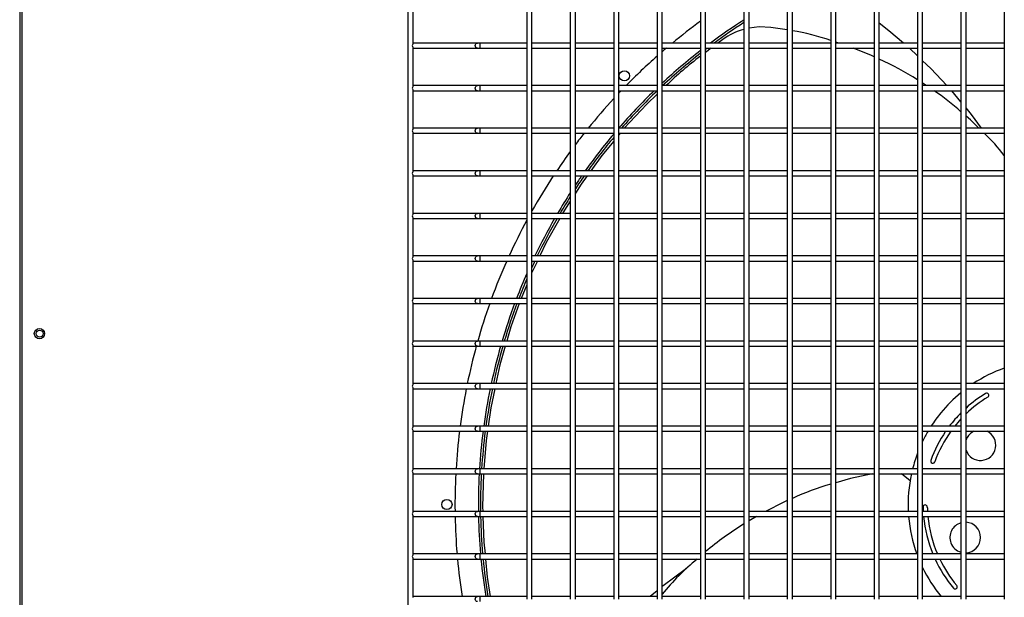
# Model space of a CAD drawing. Extents: x -90708 to 277869, y -117 to 207445.
# Tile 93 of 233: x -85338 to -84760, y 131803 to 132142. Entities that reach past the tile are written whole.
import ezdxf

# ---------------------------------------------------------------- set-up
doc = ezdxf.new("R2010")
doc.units = 0
doc.header["$MEASUREMENT"] = 0
doc.layers.add('ARQ - EQUIPO CONDENSADORA', color=40, linetype='CONTINUOUS')

msp = doc.modelspace()

# ---------------------------------------------------------------- linework, layer by layer
at = {"layer": 'ARQ - EQUIPO CONDENSADORA', "linetype": 'Continuous'}
for p, q in [((-85338.322, 132235.408), (-85338.322, 131481.41)), ((-85337.072, 132235.408), (-85337.071, 131481.41)), ((-85110.322, 132236.659), (-85110.322, 131480.659)), ((-85107.322, 132151.309), (-85107.322, 132128.008)), ((-85040.322, 132152.159), (-85040.322, 132127.159)), ((-85037.322, 132127.158), (-85037.322, 132152.158)), ((-85014.822, 132152.159), (-85014.822, 132127.159)), ((-85011.822, 132127.158), (-85011.822, 132152.158)), ((-84989.322, 132152.159), (-84989.322, 132127.159)), ((-84986.322, 132127.158), (-84986.322, 132152.158)), ((-84963.822, 132152.159), (-84963.822, 132127.159)), ((-84960.822, 132127.158), (-84960.822, 132152.158)), ((-84938.322, 132152.159), (-84938.322, 132127.159)), ((-84935.322, 132127.158), (-84935.322, 132152.158)), ((-84912.822, 132152.159), (-84912.822, 132127.159)), ((-84909.822, 132127.158), (-84909.822, 132152.158)), ((-84887.322, 132152.159), (-84887.322, 132127.159)), ((-84884.322, 132127.158), (-84884.322, 132152.158)), ((-84861.822, 132152.159), (-84861.822, 132127.159)), ((-84858.822, 132127.158), (-84858.822, 132152.158)), ((-84836.322, 132152.159), (-84836.322, 132127.159)), ((-84833.322, 132127.158), (-84833.322, 132152.158)), ((-84810.822, 132152.159), (-84810.822, 132127.159)), ((-84807.822, 132127.158), (-84807.822, 132152.158)), ((-84785.322, 132152.159), (-84785.322, 132127.159)), ((-84782.322, 132127.158), (-84782.322, 132152.158)), ((-84759.822, 132152.159), (-84759.822, 132127.159)), ((-84887.322, 132136.353), (-84896.948, 132137.895)), ((-84925.22, 132130.843), (-84928.115, 132128.659)), ((-85106.822, 132128.659), (-85107.322, 132128.659)), ((-85107.322, 132126.309), (-85107.322, 132103.008)), ((-85107.322, 132125.659), (-85106.822, 132125.659)), ((-85069.423, 132128.659), (-85106.822, 132128.659)), ((-85106.822, 132125.659), (-85069.423, 132125.659)), ((-85067.745, 132128.659), (-85069.423, 132128.659)), ((-85069.423, 132125.659), (-85067.745, 132125.659)), ((-85040.322, 132128.659), (-85067.745, 132128.659)), ((-85067.745, 132125.659), (-85067.745, 132128.659)), ((-85067.745, 132125.659), (-85040.322, 132125.659)), ((-85040.322, 132127.159), (-85040.322, 132102.159)), ((-85014.822, 132128.659), (-85037.322, 132128.659)), ((-85037.322, 132102.158), (-85037.322, 132127.158)), ((-85037.322, 132125.659), (-85014.822, 132125.659)), ((-85014.822, 132127.159), (-85014.822, 132102.159)), ((-84989.322, 132128.659), (-85011.822, 132128.659)), ((-85011.822, 132102.158), (-85011.822, 132127.158)), ((-85011.822, 132125.659), (-84989.322, 132125.659)), ((-84989.322, 132127.159), (-84989.322, 132102.159)), ((-84963.822, 132128.659), (-84986.322, 132128.659)), ((-84986.322, 132102.158), (-84986.322, 132127.158)), ((-84986.322, 132125.659), (-84963.822, 132125.659)), ((-84963.822, 132127.159), (-84963.822, 132102.159)), ((-84938.322, 132128.659), (-84960.822, 132128.659)), ((-84960.822, 132102.158), (-84960.822, 132127.158)), ((-84960.822, 132125.659), (-84938.322, 132125.659)), ((-84938.322, 132127.159), (-84938.322, 132102.159)), ((-84912.822, 132128.659), (-84935.322, 132128.659)), ((-84935.322, 132102.158), (-84935.322, 132127.158)), ((-84935.322, 132125.659), (-84912.822, 132125.659)), ((-84932.091, 132125.659), (-84935.322, 132123.222)), ((-84912.822, 132127.159), (-84912.822, 132102.159)), ((-84887.322, 132128.659), (-84909.822, 132128.659)), ((-84909.822, 132102.158), (-84909.822, 132127.158)), ((-84909.822, 132125.659), (-84887.322, 132125.659)), ((-84887.322, 132127.159), (-84887.322, 132102.159)), ((-84861.822, 132128.659), (-84884.322, 132128.659)), ((-84884.322, 132102.158), (-84884.322, 132127.158)), ((-84884.322, 132125.659), (-84861.822, 132125.659)), ((-84861.822, 132127.159), (-84861.822, 132102.159)), ((-84856.982, 132128.659), (-84858.822, 132129.23)), ((-84836.322, 132128.659), (-84858.822, 132128.659)), ((-84858.822, 132102.158), (-84858.822, 132127.158)), ((-84858.822, 132125.659), (-84836.322, 132125.659)), ((-84836.322, 132127.159), (-84836.322, 132102.159)), ((-84810.822, 132128.659), (-84833.322, 132128.659)), ((-84833.322, 132102.158), (-84833.322, 132127.158)), ((-84833.322, 132125.659), (-84810.822, 132125.659)), ((-84810.822, 132121.149), (-84815.59, 132125.659)), ((-84810.822, 132127.159), (-84810.822, 132102.159)), ((-84785.322, 132128.659), (-84807.822, 132128.659)), ((-84807.822, 132102.158), (-84807.822, 132127.158)), ((-84807.822, 132125.659), (-84785.322, 132125.659)), ((-84785.322, 132127.159), (-84785.322, 132102.159)), ((-84759.822, 132128.659), (-84782.322, 132128.659)), ((-84782.322, 132102.158), (-84782.322, 132127.158)), ((-84782.322, 132125.659), (-84759.822, 132125.659)), ((-84759.822, 132127.159), (-84759.822, 132102.159)), ((-85106.822, 132103.659), (-85107.322, 132103.659)), ((-85107.322, 132101.309), (-85107.322, 132078.008)), ((-85107.322, 132100.659), (-85106.822, 132100.659)), ((-85069.423, 132103.659), (-85106.822, 132103.659)), ((-85106.822, 132100.659), (-85069.423, 132100.659)), ((-85067.745, 132103.659), (-85069.423, 132103.659)), ((-85069.423, 132100.659), (-85067.745, 132100.659)), ((-85040.322, 132103.659), (-85067.745, 132103.659)), ((-85067.745, 132100.659), (-85067.745, 132103.659)), ((-85067.745, 132100.659), (-85040.322, 132100.659)), ((-85040.322, 132102.159), (-85040.322, 132077.159)), ((-85014.822, 132103.659), (-85037.322, 132103.659)), ((-85037.322, 132077.158), (-85037.322, 132102.158)), ((-85037.322, 132100.659), (-85014.822, 132100.659)), ((-85014.822, 132102.159), (-85014.822, 132077.159)), ((-84989.322, 132103.659), (-85011.822, 132103.659)), ((-85011.822, 132077.158), (-85011.822, 132102.158)), ((-85011.822, 132100.659), (-84989.322, 132100.659)), ((-84989.322, 132102.159), (-84989.322, 132077.159)), ((-84963.822, 132103.659), (-84986.322, 132103.659)), ((-84986.322, 132077.158), (-84986.322, 132102.158)), ((-84986.322, 132100.659), (-84963.822, 132100.659)), ((-84963.822, 132102.159), (-84963.822, 132077.159)), ((-84938.322, 132103.659), (-84960.822, 132103.659)), ((-84960.822, 132077.158), (-84960.822, 132102.158)), ((-84960.822, 132100.659), (-84938.322, 132100.659)), ((-84938.322, 132102.159), (-84938.322, 132077.159)), ((-84912.822, 132103.659), (-84935.322, 132103.659)), ((-84935.322, 132077.158), (-84935.322, 132102.158)), ((-84935.322, 132100.659), (-84912.822, 132100.659)), ((-84912.822, 132102.159), (-84912.822, 132077.159)), ((-84887.322, 132103.659), (-84909.822, 132103.659)), ((-84909.822, 132077.158), (-84909.822, 132102.158)), ((-84909.822, 132100.659), (-84887.322, 132100.659)), ((-84887.322, 132102.159), (-84887.322, 132077.159)), ((-84861.822, 132103.659), (-84884.322, 132103.659)), ((-84884.322, 132077.158), (-84884.322, 132102.158)), ((-84884.322, 132100.659), (-84861.822, 132100.659)), ((-84861.822, 132102.159), (-84861.822, 132077.159)), ((-84836.322, 132103.659), (-84858.822, 132103.659)), ((-84858.822, 132077.158), (-84858.822, 132102.158)), ((-84858.822, 132100.659), (-84836.322, 132100.659)), ((-84836.322, 132102.159), (-84836.322, 132077.159)), ((-84810.822, 132103.659), (-84833.322, 132103.659)), ((-84833.322, 132077.158), (-84833.322, 132102.158)), ((-84833.322, 132100.659), (-84810.822, 132100.659)), ((-84810.822, 132102.159), (-84810.822, 132077.159)), ((-84805.65, 132103.659), (-84807.822, 132105.091)), ((-84785.322, 132103.659), (-84807.822, 132103.659)), ((-84807.822, 132077.158), (-84807.822, 132102.158)), ((-84807.822, 132100.659), (-84785.322, 132100.659)), ((-84785.322, 132102.159), (-84785.322, 132077.159)), ((-84759.822, 132103.659), (-84782.322, 132103.659)), ((-84782.322, 132077.158), (-84782.322, 132102.158)), ((-84782.322, 132100.659), (-84759.822, 132100.659)), ((-84759.822, 132102.159), (-84759.822, 132077.159)), ((-85106.822, 132078.659), (-85107.322, 132078.659)), ((-85069.423, 132078.659), (-85106.822, 132078.659)), ((-85067.745, 132078.659), (-85069.423, 132078.659)), ((-85040.322, 132078.659), (-85067.745, 132078.659)), ((-85067.745, 132075.659), (-85067.745, 132078.659)), ((-85014.822, 132078.659), (-85037.322, 132078.659)), ((-84989.322, 132078.659), (-85011.822, 132078.659)), ((-84963.822, 132078.659), (-84986.322, 132078.659)), ((-84938.322, 132078.659), (-84960.822, 132078.659)), ((-84912.822, 132078.659), (-84935.322, 132078.659)), ((-84887.322, 132078.659), (-84909.822, 132078.659)), ((-84861.822, 132078.659), (-84884.322, 132078.659)), ((-84836.322, 132078.659), (-84858.822, 132078.659)), ((-84810.822, 132078.659), (-84833.322, 132078.659)), ((-84785.322, 132078.659), (-84807.822, 132078.659)), ((-84759.822, 132078.659), (-84782.322, 132078.659)), ((-85107.322, 132076.309), (-85107.322, 132053.008)), ((-85107.322, 132075.659), (-85106.822, 132075.659)), ((-85106.822, 132075.659), (-85069.423, 132075.659)), ((-85069.423, 132075.659), (-85067.745, 132075.659)), ((-85067.745, 132075.659), (-85040.322, 132075.659)), ((-85040.322, 132077.159), (-85040.322, 132052.159)), ((-85037.322, 132052.158), (-85037.322, 132077.158)), ((-85037.322, 132075.659), (-85014.822, 132075.659)), ((-85014.822, 132077.159), (-85014.822, 132052.159)), ((-85011.822, 132052.158), (-85011.822, 132077.158)), ((-85011.822, 132075.659), (-84989.322, 132075.659)), ((-84989.322, 132077.159), (-84989.322, 132052.159)), ((-84986.322, 132052.158), (-84986.322, 132077.158)), ((-84986.322, 132075.659), (-84963.822, 132075.659)), ((-84985.561, 132075.659), (-84986.322, 132074.736)), ((-84963.822, 132077.159), (-84963.822, 132052.159)), ((-84960.822, 132052.158), (-84960.822, 132077.158)), ((-84960.822, 132075.659), (-84938.322, 132075.659)), ((-84938.322, 132077.159), (-84938.322, 132052.159)), ((-84935.322, 132052.158), (-84935.322, 132077.158)), ((-84935.322, 132075.659), (-84912.822, 132075.659)), ((-84912.822, 132077.159), (-84912.822, 132052.159)), ((-84909.822, 132052.158), (-84909.822, 132077.158)), ((-84909.822, 132075.659), (-84887.322, 132075.659)), ((-84887.322, 132077.159), (-84887.322, 132052.159)), ((-84884.322, 132052.158), (-84884.322, 132077.158)), ((-84884.322, 132075.659), (-84861.822, 132075.659)), ((-84861.822, 132077.159), (-84861.822, 132052.159)), ((-84858.822, 132052.158), (-84858.822, 132077.158)), ((-84858.822, 132075.659), (-84836.322, 132075.659)), ((-84836.322, 132077.159), (-84836.322, 132052.159)), ((-84833.322, 132052.158), (-84833.322, 132077.158)), ((-84833.322, 132075.659), (-84810.822, 132075.659)), ((-84810.822, 132077.159), (-84810.822, 132052.159)), ((-84807.822, 132052.158), (-84807.822, 132077.158)), ((-84807.822, 132075.659), (-84785.322, 132075.659)), ((-84785.322, 132077.159), (-84785.322, 132052.159)), ((-84782.322, 132052.158), (-84782.322, 132077.158)), ((-84782.322, 132075.659), (-84759.822, 132075.659)), ((-84759.822, 132077.159), (-84759.822, 132052.159)), ((-85106.822, 132053.659), (-85107.322, 132053.659)), ((-85107.322, 132051.309), (-85107.322, 132028.008)), ((-85107.322, 132050.659), (-85106.822, 132050.659)), ((-85069.423, 132053.659), (-85106.822, 132053.659)), ((-85106.822, 132050.659), (-85069.423, 132050.659)), ((-85067.745, 132053.659), (-85069.423, 132053.659)), ((-85069.423, 132050.659), (-85067.745, 132050.659)), ((-85040.322, 132053.659), (-85067.745, 132053.659)), ((-85067.745, 132050.659), (-85067.745, 132053.659)), ((-85067.745, 132050.659), (-85040.322, 132050.659)), ((-85040.322, 132052.159), (-85040.322, 132027.159)), ((-85014.822, 132053.659), (-85037.322, 132053.659)), ((-85037.322, 132027.158), (-85037.322, 132052.158)), ((-85037.322, 132050.659), (-85014.822, 132050.659)), ((-85014.822, 132052.159), (-85014.822, 132027.159)), ((-84989.322, 132053.659), (-85011.822, 132053.659)), ((-85011.822, 132027.158), (-85011.822, 132052.158)), ((-85011.822, 132050.659), (-84989.322, 132050.659)), ((-84989.322, 132052.159), (-84989.322, 132027.159)), ((-84963.822, 132053.659), (-84986.322, 132053.659)), ((-84986.322, 132027.158), (-84986.322, 132052.158)), ((-84986.322, 132050.659), (-84963.822, 132050.659)), ((-84963.822, 132052.159), (-84963.822, 132027.159)), ((-84938.322, 132053.659), (-84960.822, 132053.659)), ((-84960.822, 132027.158), (-84960.822, 132052.158)), ((-84960.822, 132050.659), (-84938.322, 132050.659)), ((-84938.322, 132052.159), (-84938.322, 132027.159)), ((-84912.822, 132053.659), (-84935.322, 132053.659)), ((-84935.322, 132027.158), (-84935.322, 132052.158)), ((-84935.322, 132050.659), (-84912.822, 132050.659)), ((-84912.822, 132052.159), (-84912.822, 132027.159)), ((-84887.322, 132053.659), (-84909.822, 132053.659)), ((-84909.822, 132027.158), (-84909.822, 132052.158)), ((-84909.822, 132050.659), (-84887.322, 132050.659)), ((-84887.322, 132052.159), (-84887.322, 132027.159)), ((-84861.822, 132053.659), (-84884.322, 132053.659)), ((-84884.322, 132027.158), (-84884.322, 132052.158)), ((-84884.322, 132050.659), (-84861.822, 132050.659)), ((-84861.822, 132052.159), (-84861.822, 132027.159)), ((-84836.322, 132053.659), (-84858.822, 132053.659)), ((-84858.822, 132027.158), (-84858.822, 132052.158)), ((-84858.822, 132050.659), (-84836.322, 132050.659)), ((-84836.322, 132052.159), (-84836.322, 132027.159)), ((-84810.822, 132053.659), (-84833.322, 132053.659)), ((-84833.322, 132027.158), (-84833.322, 132052.158)), ((-84833.322, 132050.659), (-84810.822, 132050.659)), ((-84810.822, 132052.159), (-84810.822, 132027.159)), ((-84785.322, 132053.659), (-84807.822, 132053.659)), ((-84807.822, 132027.158), (-84807.822, 132052.158)), ((-84807.822, 132050.659), (-84785.322, 132050.659)), ((-84785.322, 132052.159), (-84785.322, 132027.159)), ((-84759.822, 132053.659), (-84782.322, 132053.659)), ((-84782.322, 132027.158), (-84782.322, 132052.158)), ((-84782.322, 132050.659), (-84759.822, 132050.659)), ((-84759.822, 132052.159), (-84759.822, 132027.159)), ((-85106.822, 132028.659), (-85107.322, 132028.659)), ((-85107.322, 132026.309), (-85107.322, 132003.008)), ((-85107.322, 132025.659), (-85106.822, 132025.659)), ((-85069.423, 132028.659), (-85106.822, 132028.659)), ((-85106.822, 132025.659), (-85069.423, 132025.659)), ((-85067.745, 132028.659), (-85069.423, 132028.659)), ((-85069.423, 132025.659), (-85067.745, 132025.659)), ((-85040.322, 132028.659), (-85067.745, 132028.659)), ((-85067.745, 132025.659), (-85067.745, 132028.659)), ((-85067.745, 132025.659), (-85040.322, 132025.659)), ((-85040.322, 132027.159), (-85040.322, 132002.159)), ((-85014.822, 132028.659), (-85037.322, 132028.659)), ((-85037.322, 132002.158), (-85037.322, 132027.158)), ((-85037.322, 132025.659), (-85014.822, 132025.659)), ((-85014.822, 132027.159), (-85014.822, 132002.159)), ((-84989.322, 132028.659), (-85011.822, 132028.659)), ((-85011.822, 132002.158), (-85011.822, 132027.158)), ((-85011.822, 132025.659), (-84989.322, 132025.659)), ((-84989.322, 132027.159), (-84989.322, 132002.159)), ((-84963.822, 132028.659), (-84986.322, 132028.659)), ((-84986.322, 132002.158), (-84986.322, 132027.158)), ((-84986.322, 132025.659), (-84963.822, 132025.659)), ((-84963.822, 132027.159), (-84963.822, 132002.159)), ((-84938.322, 132028.659), (-84960.822, 132028.659)), ((-84960.822, 132002.158), (-84960.822, 132027.158)), ((-84960.822, 132025.659), (-84938.322, 132025.659)), ((-84938.322, 132027.159), (-84938.322, 132002.159)), ((-84912.822, 132028.659), (-84935.322, 132028.659)), ((-84935.322, 132002.158), (-84935.322, 132027.158)), ((-84935.322, 132025.659), (-84912.822, 132025.659)), ((-84912.822, 132027.159), (-84912.822, 132002.159)), ((-84887.322, 132028.659), (-84909.822, 132028.659)), ((-84909.822, 132002.158), (-84909.822, 132027.158)), ((-84909.822, 132025.659), (-84887.322, 132025.659)), ((-84887.322, 132027.159), (-84887.322, 132002.159)), ((-84861.822, 132028.659), (-84884.322, 132028.659)), ((-84884.322, 132002.158), (-84884.322, 132027.158)), ((-84884.322, 132025.659), (-84861.822, 132025.659)), ((-84861.822, 132027.159), (-84861.822, 132002.159)), ((-84836.322, 132028.659), (-84858.822, 132028.659)), ((-84858.822, 132002.158), (-84858.822, 132027.158)), ((-84858.822, 132025.659), (-84836.322, 132025.659)), ((-84836.322, 132027.159), (-84836.322, 132002.159)), ((-84810.822, 132028.659), (-84833.322, 132028.659)), ((-84833.322, 132002.158), (-84833.322, 132027.158)), ((-84833.322, 132025.659), (-84810.822, 132025.659)), ((-84810.822, 132027.159), (-84810.822, 132002.159)), ((-84785.322, 132028.659), (-84807.822, 132028.659)), ((-84807.822, 132002.158), (-84807.822, 132027.158)), ((-84807.822, 132025.659), (-84785.322, 132025.659)), ((-84785.322, 132027.159), (-84785.322, 132002.159)), ((-84759.822, 132028.659), (-84782.322, 132028.659)), ((-84782.322, 132002.158), (-84782.322, 132027.158)), ((-84782.322, 132025.659), (-84759.822, 132025.659)), ((-84759.822, 132027.159), (-84759.822, 132002.159)), ((-85106.822, 132003.659), (-85107.322, 132003.659)), ((-85069.423, 132003.659), (-85106.822, 132003.659)), ((-85067.745, 132003.659), (-85069.423, 132003.659)), ((-85040.322, 132003.659), (-85067.745, 132003.659)), ((-85067.745, 132000.659), (-85067.745, 132003.659)), ((-85040.322, 132002.159), (-85040.322, 131977.159)), ((-85014.822, 132003.659), (-85037.322, 132003.659)), ((-85037.322, 131977.158), (-85037.322, 132002.158)), ((-85014.822, 132002.159), (-85014.822, 131977.159)), ((-84989.322, 132003.659), (-85011.822, 132003.659)), ((-85011.822, 131977.158), (-85011.822, 132002.158)), ((-84989.322, 132002.159), (-84989.322, 131977.159)), ((-84963.822, 132003.659), (-84986.322, 132003.659)), ((-84986.322, 131977.158), (-84986.322, 132002.158)), ((-84963.822, 132002.159), (-84963.822, 131977.159)), ((-84938.322, 132003.659), (-84960.822, 132003.659)), ((-84960.822, 131977.158), (-84960.822, 132002.158)), ((-84938.322, 132002.159), (-84938.322, 131977.159)), ((-84912.822, 132003.659), (-84935.322, 132003.659)), ((-84935.322, 131977.158), (-84935.322, 132002.158)), ((-84912.822, 132002.159), (-84912.822, 131977.159)), ((-84887.322, 132003.659), (-84909.822, 132003.659)), ((-84909.822, 131977.158), (-84909.822, 132002.158)), ((-84887.322, 132002.159), (-84887.322, 131977.159)), ((-84861.822, 132003.659), (-84884.322, 132003.659)), ((-84884.322, 131977.158), (-84884.322, 132002.158)), ((-84861.822, 132002.159), (-84861.822, 131977.159)), ((-84836.322, 132003.659), (-84858.822, 132003.659)), ((-84858.822, 131977.158), (-84858.822, 132002.158)), ((-84836.322, 132002.159), (-84836.322, 131977.159)), ((-84810.822, 132003.659), (-84833.322, 132003.659)), ((-84833.322, 131977.158), (-84833.322, 132002.158)), ((-84810.822, 132002.159), (-84810.822, 131977.159)), ((-84785.322, 132003.659), (-84807.822, 132003.659)), ((-84807.822, 131977.158), (-84807.822, 132002.158)), ((-84785.322, 132002.159), (-84785.322, 131977.159)), ((-84759.822, 132003.659), (-84782.322, 132003.659)), ((-84782.322, 131977.158), (-84782.322, 132002.158)), ((-84759.822, 132002.159), (-84759.822, 131977.159)), ((-85107.322, 132001.309), (-85107.322, 131978.008)), ((-85107.322, 132000.659), (-85106.822, 132000.659)), ((-85106.822, 132000.659), (-85069.423, 132000.659)), ((-85069.423, 132000.659), (-85067.745, 132000.659)), ((-85067.745, 132000.659), (-85040.322, 132000.659)), ((-85037.322, 132000.659), (-85014.822, 132000.659)), ((-85034.104, 132000.659), (-85037.322, 131993.943)), ((-85011.822, 132000.659), (-84989.322, 132000.659)), ((-84986.322, 132000.659), (-84963.822, 132000.659)), ((-84960.822, 132000.659), (-84938.322, 132000.659)), ((-84935.322, 132000.659), (-84912.822, 132000.659)), ((-84909.822, 132000.659), (-84887.322, 132000.659)), ((-84884.322, 132000.659), (-84861.822, 132000.659)), ((-84858.822, 132000.659), (-84836.322, 132000.659)), ((-84833.322, 132000.659), (-84810.822, 132000.659)), ((-84807.822, 132000.659), (-84785.322, 132000.659)), ((-84782.322, 132000.659), (-84759.822, 132000.659)), ((-85040.322, 131986.708), (-85043.597, 131978.659)), ((-85106.822, 131978.659), (-85107.322, 131978.659)), ((-85107.322, 131976.309), (-85107.322, 131953.008)), ((-85107.322, 131975.659), (-85106.822, 131975.659)), ((-85069.423, 131978.659), (-85106.822, 131978.659)), ((-85106.822, 131975.659), (-85069.423, 131975.659)), ((-85067.745, 131978.659), (-85069.423, 131978.659)), ((-85069.423, 131975.659), (-85067.745, 131975.659)), ((-85040.322, 131978.659), (-85067.745, 131978.659)), ((-85067.745, 131975.659), (-85067.745, 131978.659)), ((-85067.745, 131975.659), (-85040.322, 131975.659)), ((-85040.322, 131977.159), (-85040.322, 131952.159)), ((-85014.822, 131978.659), (-85037.322, 131978.659)), ((-85037.322, 131952.158), (-85037.322, 131977.158)), ((-85037.322, 131975.659), (-85014.822, 131975.659)), ((-85014.822, 131977.159), (-85014.822, 131952.159)), ((-84989.322, 131978.659), (-85011.822, 131978.659)), ((-85011.822, 131952.158), (-85011.822, 131977.158)), ((-85011.822, 131975.659), (-84989.322, 131975.659)), ((-84989.322, 131977.159), (-84989.322, 131952.159)), ((-84963.822, 131978.659), (-84986.322, 131978.659)), ((-84986.322, 131952.158), (-84986.322, 131977.158)), ((-84986.322, 131975.659), (-84963.822, 131975.659)), ((-84963.822, 131977.159), (-84963.822, 131952.159)), ((-84938.322, 131978.659), (-84960.822, 131978.659)), ((-84960.822, 131952.158), (-84960.822, 131977.158)), ((-84960.822, 131975.659), (-84938.322, 131975.659)), ((-84938.322, 131977.159), (-84938.322, 131952.159)), ((-84912.822, 131978.659), (-84935.322, 131978.659)), ((-84935.322, 131952.158), (-84935.322, 131977.158)), ((-84935.322, 131975.659), (-84912.822, 131975.659)), ((-84912.822, 131977.159), (-84912.822, 131952.159)), ((-84887.322, 131978.659), (-84909.822, 131978.659)), ((-84909.822, 131952.158), (-84909.822, 131977.158)), ((-84909.822, 131975.659), (-84887.322, 131975.659)), ((-84887.322, 131977.159), (-84887.322, 131952.159)), ((-84861.822, 131978.659), (-84884.322, 131978.659)), ((-84884.322, 131952.158), (-84884.322, 131977.158)), ((-84884.322, 131975.659), (-84861.822, 131975.659)), ((-84861.822, 131977.159), (-84861.822, 131952.159)), ((-84836.322, 131978.659), (-84858.822, 131978.659)), ((-84858.822, 131952.158), (-84858.822, 131977.158)), ((-84858.822, 131975.659), (-84836.322, 131975.659)), ((-84836.322, 131977.159), (-84836.322, 131952.159)), ((-84810.822, 131978.659), (-84833.322, 131978.659)), ((-84833.322, 131952.158), (-84833.322, 131977.158)), ((-84833.322, 131975.659), (-84810.822, 131975.659)), ((-84810.822, 131977.159), (-84810.822, 131952.159)), ((-84785.322, 131978.659), (-84807.822, 131978.659)), ((-84807.822, 131952.158), (-84807.822, 131977.158)), ((-84807.822, 131975.659), (-84785.322, 131975.659)), ((-84785.322, 131977.159), (-84785.322, 131952.159)), ((-84759.822, 131978.659), (-84782.322, 131978.659)), ((-84782.322, 131952.158), (-84782.322, 131977.158)), ((-84782.322, 131975.659), (-84759.822, 131975.659)), ((-84759.822, 131977.159), (-84759.822, 131952.159)), ((-85106.822, 131953.659), (-85107.322, 131953.659)), ((-85107.322, 131951.309), (-85107.322, 131928.008)), ((-85107.322, 131950.659), (-85106.822, 131950.659)), ((-85069.423, 131953.659), (-85106.822, 131953.659)), ((-85106.822, 131950.659), (-85069.423, 131950.659)), ((-85067.745, 131953.659), (-85069.423, 131953.659)), ((-85069.423, 131950.659), (-85067.745, 131950.659)), ((-85040.322, 131953.659), (-85067.745, 131953.659)), ((-85067.745, 131950.659), (-85067.745, 131953.659)), ((-85067.745, 131950.659), (-85040.322, 131950.659)), ((-85040.322, 131952.159), (-85040.322, 131927.159)), ((-85014.822, 131953.659), (-85037.322, 131953.659)), ((-85037.322, 131927.158), (-85037.322, 131952.158)), ((-85037.322, 131950.659), (-85014.822, 131950.659)), ((-85014.822, 131952.159), (-85014.822, 131927.159)), ((-84989.322, 131953.659), (-85011.822, 131953.659)), ((-85011.822, 131927.158), (-85011.822, 131952.158)), ((-85011.822, 131950.659), (-84989.322, 131950.659)), ((-84989.322, 131952.159), (-84989.322, 131927.159)), ((-84963.822, 131953.659), (-84986.322, 131953.659)), ((-84986.322, 131927.158), (-84986.322, 131952.158)), ((-84986.322, 131950.659), (-84963.822, 131950.659)), ((-84963.822, 131952.159), (-84963.822, 131927.159)), ((-84938.322, 131953.659), (-84960.822, 131953.659)), ((-84960.822, 131927.158), (-84960.822, 131952.158)), ((-84960.822, 131950.659), (-84938.322, 131950.659)), ((-84938.322, 131952.159), (-84938.322, 131927.159)), ((-84912.822, 131953.659), (-84935.322, 131953.659)), ((-84935.322, 131927.158), (-84935.322, 131952.158)), ((-84935.322, 131950.659), (-84912.822, 131950.659)), ((-84912.822, 131952.159), (-84912.822, 131927.159)), ((-84887.322, 131953.659), (-84909.822, 131953.659)), ((-84909.822, 131927.158), (-84909.822, 131952.158)), ((-84909.822, 131950.659), (-84887.322, 131950.659)), ((-84887.322, 131952.159), (-84887.322, 131927.159)), ((-84861.822, 131953.659), (-84884.322, 131953.659)), ((-84884.322, 131927.158), (-84884.322, 131952.158)), ((-84884.322, 131950.659), (-84861.822, 131950.659)), ((-84861.822, 131952.159), (-84861.822, 131927.159)), ((-84836.322, 131953.659), (-84858.822, 131953.659)), ((-84858.822, 131927.158), (-84858.822, 131952.158)), ((-84858.822, 131950.659), (-84836.322, 131950.659)), ((-84836.322, 131952.159), (-84836.322, 131927.159)), ((-84810.822, 131953.659), (-84833.322, 131953.659)), ((-84833.322, 131927.158), (-84833.322, 131952.158)), ((-84833.322, 131950.659), (-84810.822, 131950.659)), ((-84810.822, 131952.159), (-84810.822, 131927.159)), ((-84785.322, 131953.659), (-84807.822, 131953.659)), ((-84807.822, 131927.158), (-84807.822, 131952.158)), ((-84807.822, 131950.659), (-84785.322, 131950.659)), ((-84785.322, 131952.159), (-84785.322, 131927.159)), ((-84759.822, 131953.659), (-84782.322, 131953.659)), ((-84782.322, 131927.158), (-84782.322, 131952.158)), ((-84782.322, 131950.659), (-84759.822, 131950.659)), ((-84759.822, 131952.159), (-84759.822, 131927.159)), ((-85106.822, 131928.659), (-85107.322, 131928.659)), ((-85069.423, 131928.659), (-85106.822, 131928.659)), ((-85067.745, 131928.659), (-85069.423, 131928.659)), ((-85040.322, 131928.659), (-85067.745, 131928.659)), ((-85067.745, 131925.659), (-85067.745, 131928.659)), ((-85040.322, 131927.159), (-85040.322, 131902.159)), ((-85014.822, 131928.659), (-85037.322, 131928.659)), ((-85037.322, 131902.158), (-85037.322, 131927.158)), ((-85014.822, 131927.159), (-85014.822, 131902.159)), ((-84989.322, 131928.659), (-85011.822, 131928.659)), ((-85011.822, 131902.158), (-85011.822, 131927.158)), ((-84989.322, 131927.159), (-84989.322, 131902.159)), ((-84963.822, 131928.659), (-84986.322, 131928.659)), ((-84986.322, 131902.158), (-84986.322, 131927.158)), ((-84963.822, 131927.159), (-84963.822, 131902.159)), ((-84938.322, 131928.659), (-84960.822, 131928.659)), ((-84960.822, 131902.158), (-84960.822, 131927.158)), ((-84938.322, 131927.159), (-84938.322, 131902.159)), ((-84912.822, 131928.659), (-84935.322, 131928.659)), ((-84935.322, 131902.158), (-84935.322, 131927.158)), ((-84912.822, 131927.159), (-84912.822, 131902.159)), ((-84887.322, 131928.659), (-84909.822, 131928.659)), ((-84909.822, 131902.158), (-84909.822, 131927.158)), ((-84887.322, 131927.159), (-84887.322, 131902.159)), ((-84861.822, 131928.659), (-84884.322, 131928.659)), ((-84884.322, 131902.158), (-84884.322, 131927.158)), ((-84861.822, 131927.159), (-84861.822, 131902.159)), ((-84836.322, 131928.659), (-84858.822, 131928.659)), ((-84858.822, 131902.158), (-84858.822, 131927.158)), ((-84836.322, 131927.159), (-84836.322, 131902.159)), ((-84810.822, 131928.659), (-84833.322, 131928.659)), ((-84833.322, 131902.158), (-84833.322, 131927.158)), ((-84810.822, 131927.159), (-84810.822, 131902.159)), ((-84785.322, 131928.659), (-84807.822, 131928.659)), ((-84807.822, 131902.158), (-84807.822, 131927.158)), ((-84785.322, 131927.159), (-84785.322, 131902.159)), ((-84759.822, 131928.659), (-84782.322, 131928.659)), ((-84782.322, 131902.158), (-84782.322, 131927.158)), ((-84759.822, 131927.159), (-84759.822, 131902.159)), ((-85107.322, 131926.309), (-85107.322, 131903.008)), ((-85107.322, 131925.659), (-85106.822, 131925.659)), ((-85106.822, 131925.659), (-85069.423, 131925.659)), ((-85069.423, 131925.659), (-85067.745, 131925.659)), ((-85067.745, 131925.659), (-85040.322, 131925.659)), ((-85037.322, 131925.659), (-85014.822, 131925.659)), ((-85011.822, 131925.659), (-84989.322, 131925.659)), ((-84986.322, 131925.659), (-84963.822, 131925.659)), ((-84960.822, 131925.659), (-84938.322, 131925.659)), ((-84935.322, 131925.659), (-84912.822, 131925.659)), ((-84909.822, 131925.659), (-84887.322, 131925.659)), ((-84884.322, 131925.659), (-84861.822, 131925.659)), ((-84858.822, 131925.659), (-84836.322, 131925.659)), ((-84833.322, 131925.659), (-84810.822, 131925.659)), ((-84807.822, 131925.659), (-84785.322, 131925.659)), ((-84782.322, 131925.659), (-84759.822, 131925.659)), ((-85106.822, 131903.659), (-85107.322, 131903.659)), ((-85107.322, 131901.309), (-85107.322, 131878.008)), ((-85107.322, 131900.659), (-85106.822, 131900.659)), ((-85069.423, 131903.659), (-85106.822, 131903.659)), ((-85106.822, 131900.659), (-85069.423, 131900.659)), ((-85067.745, 131903.659), (-85069.423, 131903.659)), ((-85069.423, 131900.659), (-85067.745, 131900.659)), ((-85040.322, 131903.659), (-85067.745, 131903.659)), ((-85067.745, 131900.659), (-85067.745, 131903.659)), ((-85067.745, 131900.659), (-85040.322, 131900.659)), ((-85040.322, 131902.159), (-85040.322, 131877.159)), ((-85014.822, 131903.659), (-85037.322, 131903.659)), ((-85037.322, 131877.158), (-85037.322, 131902.158)), ((-85037.322, 131900.659), (-85014.822, 131900.659)), ((-85014.822, 131902.159), (-85014.822, 131877.159)), ((-84989.322, 131903.659), (-85011.822, 131903.659)), ((-85011.822, 131877.158), (-85011.822, 131902.158)), ((-85011.822, 131900.659), (-84989.322, 131900.659)), ((-84989.322, 131902.159), (-84989.322, 131877.159)), ((-84963.822, 131903.659), (-84986.322, 131903.659)), ((-84986.322, 131877.158), (-84986.322, 131902.158)), ((-84986.322, 131900.659), (-84963.822, 131900.659)), ((-84963.822, 131902.159), (-84963.822, 131877.159)), ((-84938.322, 131903.659), (-84960.822, 131903.659)), ((-84960.822, 131877.158), (-84960.822, 131902.158)), ((-84960.822, 131900.659), (-84938.322, 131900.659)), ((-84938.322, 131902.159), (-84938.322, 131877.159)), ((-84912.822, 131903.659), (-84935.322, 131903.659)), ((-84935.322, 131877.158), (-84935.322, 131902.158)), ((-84935.322, 131900.659), (-84912.822, 131900.659)), ((-84912.822, 131902.159), (-84912.822, 131877.159)), ((-84887.322, 131903.659), (-84909.822, 131903.659)), ((-84909.822, 131877.158), (-84909.822, 131902.158)), ((-84909.822, 131900.659), (-84887.322, 131900.659)), ((-84887.322, 131902.159), (-84887.322, 131877.159)), ((-84861.822, 131903.659), (-84884.322, 131903.659)), ((-84884.322, 131877.158), (-84884.322, 131902.158)), ((-84884.322, 131900.659), (-84861.822, 131900.659)), ((-84861.822, 131902.159), (-84861.822, 131877.159)), ((-84836.322, 131903.659), (-84858.822, 131903.659)), ((-84858.822, 131877.158), (-84858.822, 131902.158)), ((-84858.822, 131900.659), (-84836.322, 131900.659)), ((-84836.322, 131902.159), (-84836.322, 131877.159)), ((-84810.822, 131903.659), (-84833.322, 131903.659)), ((-84833.322, 131877.158), (-84833.322, 131902.158)), ((-84833.322, 131900.659), (-84810.822, 131900.659)), ((-84810.822, 131902.159), (-84810.822, 131877.159)), ((-84785.322, 131903.659), (-84807.822, 131903.659)), ((-84807.822, 131877.158), (-84807.822, 131902.158)), ((-84807.822, 131900.659), (-84785.322, 131900.659)), ((-84785.322, 131902.159), (-84785.322, 131877.159)), ((-84759.822, 131903.659), (-84782.322, 131903.659)), ((-84782.322, 131877.158), (-84782.322, 131902.158)), ((-84782.322, 131900.659), (-84759.822, 131900.659)), ((-84759.822, 131902.159), (-84759.822, 131877.159)), ((-85106.822, 131878.659), (-85107.322, 131878.659)), ((-85107.322, 131876.309), (-85107.322, 131853.008)), ((-85107.322, 131875.659), (-85106.822, 131875.659)), ((-85069.423, 131878.659), (-85106.822, 131878.659)), ((-85106.822, 131875.659), (-85069.423, 131875.659)), ((-85067.745, 131878.659), (-85069.423, 131878.659)), ((-85069.423, 131875.659), (-85067.745, 131875.659)), ((-85040.322, 131878.659), (-85067.745, 131878.659)), ((-85067.745, 131875.659), (-85067.745, 131878.659)), ((-85067.745, 131875.659), (-85040.322, 131875.659)), ((-85040.322, 131877.159), (-85040.322, 131852.159)), ((-85014.822, 131878.659), (-85037.322, 131878.659)), ((-85037.322, 131852.158), (-85037.322, 131877.158)), ((-85037.322, 131875.659), (-85014.822, 131875.659)), ((-85014.822, 131877.159), (-85014.822, 131852.159)), ((-84989.322, 131878.659), (-85011.822, 131878.659)), ((-85011.822, 131852.158), (-85011.822, 131877.158)), ((-85011.822, 131875.659), (-84989.322, 131875.659)), ((-84989.322, 131877.159), (-84989.322, 131852.159)), ((-84963.822, 131878.659), (-84986.322, 131878.659)), ((-84986.322, 131852.158), (-84986.322, 131877.158)), ((-84986.322, 131875.659), (-84963.822, 131875.659)), ((-84963.822, 131877.159), (-84963.822, 131852.159)), ((-84938.322, 131878.659), (-84960.822, 131878.659)), ((-84960.822, 131852.158), (-84960.822, 131877.158)), ((-84960.822, 131875.659), (-84938.322, 131875.659)), ((-84938.322, 131877.159), (-84938.322, 131852.159)), ((-84912.822, 131878.659), (-84935.322, 131878.659)), ((-84935.322, 131852.158), (-84935.322, 131877.158)), ((-84935.322, 131875.659), (-84912.822, 131875.659)), ((-84912.822, 131877.159), (-84912.822, 131852.159)), ((-84887.322, 131878.659), (-84909.822, 131878.659)), ((-84909.822, 131852.158), (-84909.822, 131877.158)), ((-84909.822, 131875.659), (-84887.322, 131875.659)), ((-84887.322, 131877.159), (-84887.322, 131852.159)), ((-84861.822, 131878.659), (-84884.322, 131878.659)), ((-84884.322, 131852.158), (-84884.322, 131877.158)), ((-84884.322, 131875.659), (-84861.822, 131875.659)), ((-84861.822, 131877.159), (-84861.822, 131852.159)), ((-84836.322, 131878.659), (-84858.822, 131878.659)), ((-84858.822, 131852.158), (-84858.822, 131877.158)), ((-84858.822, 131875.659), (-84836.322, 131875.659)), ((-84836.322, 131877.159), (-84836.322, 131852.159)), ((-84810.822, 131878.659), (-84833.322, 131878.659)), ((-84833.322, 131852.158), (-84833.322, 131877.158)), ((-84833.322, 131875.659), (-84810.822, 131875.659)), ((-84815.191, 131871.486), (-84820.277, 131875.659)), ((-84810.822, 131877.159), (-84810.822, 131852.159)), ((-84785.322, 131878.659), (-84807.822, 131878.659)), ((-84807.822, 131852.158), (-84807.822, 131877.158)), ((-84807.822, 131875.659), (-84785.322, 131875.659)), ((-84785.322, 131877.159), (-84785.322, 131852.159)), ((-84759.822, 131878.659), (-84782.322, 131878.659)), ((-84782.322, 131852.158), (-84782.322, 131877.158)), ((-84782.322, 131875.659), (-84759.822, 131875.659)), ((-84759.822, 131877.159), (-84759.822, 131852.159)), ((-85106.822, 131853.659), (-85107.322, 131853.659)), ((-85069.423, 131853.659), (-85106.822, 131853.659)), ((-85067.745, 131853.659), (-85069.423, 131853.659)), ((-85040.322, 131853.659), (-85067.745, 131853.659)), ((-85067.745, 131850.659), (-85067.745, 131853.659)), ((-85040.322, 131852.159), (-85040.322, 131827.159)), ((-85014.822, 131853.659), (-85037.322, 131853.659)), ((-85037.322, 131827.158), (-85037.322, 131852.158)), ((-85014.822, 131852.159), (-85014.822, 131827.159)), ((-84989.322, 131853.659), (-85011.822, 131853.659)), ((-85011.822, 131827.158), (-85011.822, 131852.158)), ((-84989.322, 131852.159), (-84989.322, 131827.159)), ((-84963.822, 131853.659), (-84986.322, 131853.659)), ((-84986.322, 131827.158), (-84986.322, 131852.158)), ((-84963.822, 131852.159), (-84963.822, 131827.159)), ((-84938.322, 131853.659), (-84960.822, 131853.659)), ((-84960.822, 131827.158), (-84960.822, 131852.158)), ((-84938.322, 131852.159), (-84938.322, 131827.159)), ((-84912.822, 131853.659), (-84935.322, 131853.659)), ((-84935.322, 131827.158), (-84935.322, 131852.158)), ((-84912.822, 131852.159), (-84912.822, 131827.159)), ((-84887.322, 131853.659), (-84909.822, 131853.659)), ((-84909.822, 131827.158), (-84909.822, 131852.158)), ((-84887.322, 131852.159), (-84887.322, 131827.159)), ((-84861.822, 131853.659), (-84884.322, 131853.659)), ((-84884.322, 131827.158), (-84884.322, 131852.158)), ((-84861.822, 131852.159), (-84861.822, 131827.159)), ((-84836.322, 131853.659), (-84858.822, 131853.659)), ((-84858.822, 131827.158), (-84858.822, 131852.158)), ((-84836.322, 131852.159), (-84836.322, 131827.159)), ((-84810.822, 131853.659), (-84833.322, 131853.659)), ((-84833.322, 131827.158), (-84833.322, 131852.158)), ((-84810.822, 131852.159), (-84810.822, 131827.159)), ((-84785.322, 131853.659), (-84807.822, 131853.659)), ((-84807.822, 131827.158), (-84807.822, 131852.158)), ((-84785.322, 131852.159), (-84785.322, 131827.159)), ((-84759.822, 131853.659), (-84782.322, 131853.659)), ((-84782.322, 131827.158), (-84782.322, 131852.158)), ((-84759.822, 131852.159), (-84759.822, 131827.159)), ((-85107.322, 131851.309), (-85107.322, 131828.008)), ((-85107.322, 131850.659), (-85106.822, 131850.659)), ((-85106.822, 131850.659), (-85069.423, 131850.659)), ((-85069.423, 131850.659), (-85067.745, 131850.659)), ((-85067.745, 131850.659), (-85040.322, 131850.659)), ((-85037.322, 131850.659), (-85014.822, 131850.659)), ((-85011.822, 131850.659), (-84989.322, 131850.659)), ((-84986.322, 131850.659), (-84963.822, 131850.659)), ((-84960.822, 131850.659), (-84938.322, 131850.659)), ((-84935.322, 131850.659), (-84912.822, 131850.659)), ((-84909.822, 131850.659), (-84887.322, 131850.659)), ((-84905.412, 131850.659), (-84909.822, 131848.037)), ((-84884.322, 131850.659), (-84861.822, 131850.659)), ((-84858.822, 131850.659), (-84836.322, 131850.659)), ((-84833.322, 131850.659), (-84810.822, 131850.659)), ((-84807.822, 131850.659), (-84785.322, 131850.659)), ((-84782.322, 131850.659), (-84759.822, 131850.659)), ((-85106.822, 131828.659), (-85107.322, 131828.659)), ((-85069.423, 131828.659), (-85106.822, 131828.659)), ((-85067.745, 131828.659), (-85069.423, 131828.659)), ((-85040.322, 131828.659), (-85067.745, 131828.659)), ((-85067.745, 131825.659), (-85067.745, 131828.659)), ((-85014.822, 131828.659), (-85037.322, 131828.659)), ((-84989.322, 131828.659), (-85011.822, 131828.659)), ((-84963.822, 131828.659), (-84986.322, 131828.659)), ((-84938.322, 131828.659), (-84960.822, 131828.659)), ((-84912.822, 131828.659), (-84935.322, 131828.659)), ((-84887.322, 131828.659), (-84909.822, 131828.659)), ((-84861.822, 131828.659), (-84884.322, 131828.659)), ((-84836.322, 131828.659), (-84858.822, 131828.659)), ((-84810.822, 131828.659), (-84833.322, 131828.659)), ((-84785.322, 131828.659), (-84807.822, 131828.659)), ((-84759.822, 131828.659), (-84782.322, 131828.659)), ((-85107.322, 131826.309), (-85107.322, 131803.008)), ((-85107.322, 131825.659), (-85106.822, 131825.659)), ((-85106.822, 131825.659), (-85069.423, 131825.659)), ((-85069.423, 131825.659), (-85067.745, 131825.659)), ((-85067.745, 131825.659), (-85040.322, 131825.659)), ((-85040.322, 131827.159), (-85040.322, 131802.159)), ((-85037.322, 131802.158), (-85037.322, 131827.158)), ((-85037.322, 131825.659), (-85014.822, 131825.659)), ((-85014.822, 131827.159), (-85014.822, 131802.159)), ((-85011.822, 131802.158), (-85011.822, 131827.158)), ((-85011.822, 131825.659), (-84989.322, 131825.659)), ((-84989.322, 131827.159), (-84989.322, 131802.159)), ((-84986.322, 131802.158), (-84986.322, 131827.158)), ((-84986.322, 131825.659), (-84963.822, 131825.659)), ((-84963.822, 131827.159), (-84963.822, 131802.159)), ((-84960.822, 131802.158), (-84960.822, 131827.158)), ((-84960.822, 131825.659), (-84938.322, 131825.659)), ((-84938.322, 131827.159), (-84938.322, 131802.159)), ((-84935.322, 131802.158), (-84935.322, 131827.158)), ((-84935.322, 131825.659), (-84912.822, 131825.659)), ((-84912.822, 131827.159), (-84912.822, 131802.159)), ((-84909.822, 131802.158), (-84909.822, 131827.158)), ((-84909.822, 131825.659), (-84887.322, 131825.659)), ((-84887.322, 131827.159), (-84887.322, 131802.159)), ((-84884.322, 131802.158), (-84884.322, 131827.158)), ((-84884.322, 131825.659), (-84861.822, 131825.659)), ((-84861.822, 131827.159), (-84861.822, 131802.159)), ((-84858.822, 131802.158), (-84858.822, 131827.158)), ((-84858.822, 131825.659), (-84836.322, 131825.659)), ((-84836.322, 131827.159), (-84836.322, 131802.159)), ((-84833.322, 131802.158), (-84833.322, 131827.158)), ((-84833.322, 131825.659), (-84810.822, 131825.659)), ((-84810.822, 131827.159), (-84810.822, 131802.159)), ((-84807.822, 131802.158), (-84807.822, 131827.158)), ((-84807.822, 131825.659), (-84785.322, 131825.659)), ((-84785.322, 131827.159), (-84785.322, 131802.159)), ((-84782.322, 131802.158), (-84782.322, 131827.158)), ((-84782.322, 131825.659), (-84759.822, 131825.659)), ((-84759.822, 131827.159), (-84759.822, 131802.159)), ((-84963.822, 131807.012), (-84967.851, 131803.659)), ((-85106.822, 131803.659), (-85107.322, 131803.659)), ((-85069.423, 131803.659), (-85106.822, 131803.659)), ((-85067.745, 131803.659), (-85069.423, 131803.659)), ((-85040.322, 131803.659), (-85067.745, 131803.659)), ((-85067.745, 131800.659), (-85067.745, 131803.659)), ((-85014.822, 131803.659), (-85037.322, 131803.659)), ((-84989.322, 131803.659), (-85011.822, 131803.659)), ((-84963.822, 131803.659), (-84986.322, 131803.659)), ((-84938.322, 131803.659), (-84960.822, 131803.659)), ((-84912.822, 131803.659), (-84935.322, 131803.659)), ((-84887.322, 131803.659), (-84909.822, 131803.659)), ((-84861.822, 131803.659), (-84884.322, 131803.659)), ((-84836.322, 131803.659), (-84858.822, 131803.659)), ((-84810.822, 131803.659), (-84833.322, 131803.659)), ((-84785.322, 131803.659), (-84807.822, 131803.659)), ((-84759.822, 131803.659), (-84782.322, 131803.659))]:
    msp.add_line(p, q, dxfattribs=at)
at = {"layer": 'ARQ - EQUIPO CONDENSADORA', "linetype": 'Continuous', "flags": 128}
for points in [[(-84896.948, 132137.895), (-84903.764, 132138.188), (-84909.822, 132137.403)], [(-84819.058, 132128.659), (-84827.581, 132135.88), (-84833.322, 132140.279)], [(-85069.423, 132125.659), (-85069.904, 132125.773), (-85070.312, 132126.098), (-85070.585, 132126.585), (-85070.681, 132127.159), (-85070.585, 132127.733), (-85070.312, 132128.22), (-85069.904, 132128.545), (-85069.423, 132128.659)], [(-84836.322, 132120.66), (-84838.293, 132121.612), (-84848.576, 132125.659)], [(-84793.532, 132103.659), (-84803.037, 132113.788), (-84807.822, 132118.312)], [(-85069.423, 132100.659), (-85069.904, 132100.773), (-85070.312, 132101.098), (-85070.585, 132101.585), (-85070.681, 132102.159), (-85070.585, 132102.733), (-85070.312, 132103.22), (-85069.904, 132103.545), (-85069.423, 132103.659)], [(-84785.322, 132094.186), (-84790.641, 132100.577), (-84790.717, 132100.659)], [(-84963.822, 132098.646), (-84969.853, 132092.88), (-84983.082, 132078.659)], [(-84773.164, 132078.659), (-84779.08, 132086.686), (-84782.322, 132090.581)], [(-84774.694, 132078.659), (-84779.772, 132083.584), (-84782.322, 132085.763)], [(-85069.423, 132075.659), (-85069.904, 132075.773), (-85070.312, 132076.098), (-85070.585, 132076.585), (-85070.681, 132077.159), (-85070.585, 132077.733), (-85070.312, 132078.22), (-85069.904, 132078.545), (-85069.423, 132078.659)], [(-84989.322, 132071.095), (-84996.297, 132062.632), (-85002.803, 132053.659)], [(-85069.423, 132050.659), (-85069.904, 132050.773), (-85070.312, 132051.098), (-85070.585, 132051.585), (-85070.681, 132052.159), (-85070.585, 132052.733), (-85070.312, 132053.22), (-85069.904, 132053.545), (-85069.423, 132053.659)], [(-85004.978, 132050.659), (-85008.505, 132045.795), (-85011.822, 132040.581)], [(-85014.822, 132035.865), (-85019.198, 132028.985), (-85019.379, 132028.659)], [(-85069.423, 132025.659), (-85069.904, 132025.773), (-85070.312, 132026.098), (-85070.585, 132026.585), (-85070.681, 132027.159), (-85070.585, 132027.733), (-85070.312, 132028.22), (-85069.904, 132028.545), (-85069.423, 132028.659)], [(-85021.046, 132025.659), (-85028.92, 132011.481), (-85032.667, 132003.659)], [(-85069.423, 132000.659), (-85069.904, 132000.773), (-85070.312, 132001.098), (-85070.585, 132001.585), (-85070.681, 132002.159), (-85070.585, 132002.733), (-85070.312, 132003.22), (-85069.904, 132003.545), (-85069.423, 132003.659)], [(-85069.423, 131975.659), (-85069.904, 131975.773), (-85070.312, 131976.098), (-85070.585, 131976.585), (-85070.681, 131977.159), (-85070.585, 131977.733), (-85070.312, 131978.22), (-85069.904, 131978.545), (-85069.423, 131978.659)], [(-85069.423, 131950.659), (-85069.904, 131950.773), (-85070.312, 131951.098), (-85070.585, 131951.585), (-85070.681, 131952.159), (-85070.585, 131952.733), (-85070.312, 131953.22), (-85069.904, 131953.545), (-85069.423, 131953.659)], [(-85069.423, 131925.659), (-85069.904, 131925.773), (-85070.312, 131926.098), (-85070.585, 131926.585), (-85070.681, 131927.159), (-85070.585, 131927.733), (-85070.312, 131928.22), (-85069.904, 131928.545), (-85069.423, 131928.659)], [(-85059.211, 131925.659), (-85061.479, 131914.415), (-85063.01, 131903.659)], [(-85069.423, 131900.659), (-85069.904, 131900.773), (-85070.312, 131901.098), (-85070.585, 131901.585), (-85070.681, 131902.159), (-85070.585, 131902.733), (-85070.312, 131903.22), (-85069.904, 131903.545), (-85069.423, 131903.659)], [(-85063.437, 131900.659), (-85064.21, 131895.219), (-85065.589, 131878.659)], [(-85069.423, 131875.659), (-85069.904, 131875.773), (-85070.312, 131876.098), (-85070.585, 131876.585), (-85070.681, 131877.159), (-85070.585, 131877.733), (-85070.312, 131878.22), (-85069.904, 131878.545), (-85069.423, 131878.659)], [(-85065.839, 131875.659), (-85066.32, 131856.301), (-85066.227, 131853.659)], [(-84837.346, 131875.659), (-84850.092, 131872.937), (-84858.822, 131870.481)], [(-84887.322, 131859.974), (-84889.446, 131859.067), (-84900.086, 131853.659)], [(-85069.423, 131850.659), (-85069.904, 131850.773), (-85070.312, 131851.098), (-85070.585, 131851.585), (-85070.681, 131852.159), (-85070.585, 131852.733), (-85070.312, 131853.22), (-85069.904, 131853.545), (-85069.423, 131853.659)], [(-85066.122, 131850.659), (-85065.595, 131835.606), (-85064.92, 131828.659)], [(-85069.423, 131825.659), (-85069.904, 131825.773), (-85070.312, 131826.098), (-85070.585, 131826.585), (-85070.681, 131827.159), (-85070.585, 131827.733), (-85070.312, 131828.22), (-85069.904, 131828.545), (-85069.423, 131828.659)], [(-85064.629, 131825.659), (-85063.587, 131814.932), (-85061.871, 131803.659)], [(-84946.526, 131820.091), (-84960.349, 131809.902), (-84960.822, 131809.509)], [(-85069.423, 131800.659), (-85069.904, 131800.773), (-85070.312, 131801.098), (-85070.585, 131801.585), (-85070.681, 131802.159), (-85070.585, 131802.733), (-85070.312, 131803.22), (-85069.904, 131803.545), (-85069.423, 131803.659)]]:
    msp.add_lwpolyline(points, dxfattribs=at)
at = {"layer": 'ARQ - EQUIPO CONDENSADORA', "linetype": 'Continuous'}
for centre, radius in [((-84983.053, 132109.39), 3), ((-85326.721, 131958.02), 3), ((-85326.622, 131958.019), 2), ((-85087.323, 131857.66), 3)]:
    msp.add_circle(centre, radius, dxfattribs=at)
for centre, radius, start, end in [((-84731.323, 131857.66), 351.25, 126.108839, 129.508753), ((-84731.323, 131857.66), 337.5, 122.532289, 126.586302), ((-84731.323, 131857.66), 336.25, 122.668254, 126.298384), ((-84903.433, 132100.296), 37.521, 104.491325, 125.497536), ((-84904.397, 132009.586), 127.871, 70.551695, 80.967307), ((-85106.331, 132127.159), 1.305, 139.375108, 220.624892), ((-85106.777, 132128.035), 0.625, 94.071392, 150.506497), ((-85106.777, 132126.283), 0.625, 209.493504, 265.928609), ((-84731.323, 131857.66), 351.25, 130.271809, 130.796771), ((-84731.323, 131857.66), 337.5, 127.830702, 132.843412), ((-84731.323, 131857.66), 336.25, 127.153243, 127.350441), ((-84731.323, 131857.66), 351.25, 131.446381, 135.544666), ((-84731.323, 131857.66), 336.25, 127.996287, 132.979679), ((-84818.333, 131959.949), 200.803, 126.694434, 134.301073), ((-84901.031, 131966.817), 166.759, 57.251015, 66.044062), ((-85106.331, 132102.159), 1.305, 139.375108, 220.624892), ((-85106.777, 132103.035), 0.625, 94.071392, 150.506496), ((-85106.777, 132101.283), 0.625, 209.493505, 265.928605), ((-84731.323, 131857.66), 337.5, 133.945764, 139.094615), ((-84731.323, 131857.66), 351.25, 136.226276, 136.550084), ((-84731.323, 131857.66), 336.25, 133.724338, 138.909819), ((-84868.585, 131998.055), 122.808, 47.31305, 56.666352), ((-84731.323, 131857.66), 351.25, 137.266396, 141.010449), ((-85106.331, 132077.159), 1.305, 139.375108, 220.624892), ((-85106.777, 132078.035), 0.625, 94.071393, 150.506495), ((-85106.777, 132076.283), 0.625, 209.493504, 265.928607), ((-84731.323, 131857.66), 351.25, 141.637281, 142.994112), ((-84731.323, 131857.66), 337.5, 139.857329, 144.497549), ((-84731.323, 131857.66), 336.25, 140.110552, 144.345463), ((-84856.665, 131986.474), 123.247, 38.208681, 46.355052), ((-84731.323, 131857.66), 351.25, 143.81497, 146.082108), ((-85106.331, 132052.159), 1.305, 139.375108, 220.624892), ((-85106.777, 132053.035), 0.625, 94.071393, 150.506496), ((-85106.777, 132051.283), 0.625, 209.493506, 265.928605), ((-84731.323, 131857.66), 351.25, 146.669796, 150.595066), ((-84731.323, 131857.66), 337.5, 145.120745, 146.21274), ((-84731.323, 131857.66), 336.25, 144.972137, 146.532397), ((-84731.323, 131857.66), 337.5, 147.139807, 149.558145), ((-84731.323, 131857.66), 336.25, 147.471034, 149.432891), ((-85106.331, 132027.159), 1.305, 139.375108, 220.624892), ((-85106.777, 132028.035), 0.625, 94.071393, 150.506496), ((-85106.777, 132026.283), 0.625, 209.493504, 265.928607), ((-84731.323, 131857.66), 337.5, 150.147108, 154.367983), ((-84731.323, 131857.66), 336.25, 150.024788, 154.265742), ((-84731.323, 131857.66), 351.25, 151.607697, 155.439396), ((-85106.331, 132002.159), 1.305, 139.375108, 220.624892), ((-85106.777, 132003.035), 0.625, 94.071391, 150.506496), ((-85106.777, 132001.283), 0.625, 209.493503, 265.928609), ((-84731.323, 131857.66), 351.25, 155.976294, 159.849874), ((-84731.323, 131857.66), 337.5, 154.931548, 155.048296), ((-84731.323, 131857.66), 336.25, 154.831876, 155.510078), ((-84731.323, 131857.66), 337.5, 156.284325, 158.990941), ((-84731.323, 131857.66), 336.25, 156.77395, 158.909118), ((-85106.331, 131977.159), 1.305, 139.375108, 220.624892), ((-85106.777, 131978.035), 0.625, 94.071392, 150.506495), ((-85106.777, 131976.283), 0.625, 209.493504, 265.928607), ((-84731.323, 131857.66), 351.25, 160.370278, 164.138866), ((-84731.323, 131857.66), 337.5, 159.535518, 163.474534), ((-84731.323, 131857.66), 336.25, 159.456012, 163.411328), ((-84812.539, 131885.566), 249.139, 158.800586, 164.138613), ((-85106.331, 131952.159), 1.305, 139.375108, 220.624892), ((-85106.777, 131953.035), 0.625, 94.071393, 150.506495), ((-85106.777, 131951.283), 0.625, 209.493505, 265.928606), ((-84731.323, 131857.66), 351.25, 164.646961, 168.338317), ((-84731.323, 131857.66), 337.5, 164.005052, 167.856116), ((-84731.323, 131857.66), 336.25, 163.943988, 167.810279), ((-84868.937, 131892.839), 193.022, 162.569467, 169.305473), ((-84731.323, 131857.66), 85, 109.589709, 123.35475), ((-85106.331, 131927.159), 1.305, 139.375108, 220.624892), ((-85106.777, 131928.035), 0.625, 94.071392, 150.506497), ((-85106.777, 131926.283), 0.625, 209.493505, 265.928608), ((-84731.323, 131857.66), 351.25, 168.837548, 172.475045), ((-84731.323, 131857.66), 337.5, 168.376568, 172.166586), ((-84731.323, 131857.66), 336.25, 168.332752, 172.137282), ((-84731.323, 131857.66), 85, 129.440929, 140.638533), ((-84731.323, 131857.66), 76.25, 121.167312, 131.977548), ((-84770.138, 131921.834), 1.25, 301.167312, 121.167312), ((-84731.323, 131857.66), 73.75, 121.167312, 133.749906), ((-84731.323, 131857.66), 85, 140.638533, 147.237039), ((-84731.323, 131857.66), 76.25, 135.08732, 142.895863), ((-84731.323, 131857.66), 73.75, 137.070291, 141.412047), ((-85106.331, 131902.159), 1.305, 139.375108, 220.624892), ((-85106.777, 131903.035), 0.625, 94.071391, 150.506496), ((-85106.777, 131901.283), 0.625, 209.493505, 265.928606), ((-84731.323, 131857.66), 351.25, 172.96838, 176.572607), ((-84731.323, 131857.66), 337.5, 172.680369, 176.432795), ((-84731.323, 131857.66), 336.25, 172.653009, 176.419517), ((-84731.323, 131857.66), 85, 149.610839, 154.156521), ((-84731.323, 131857.66), 76.25, 145.672581, 160.109753), ((-84731.323, 131857.66), 73.75, 144.335546, 160.109753), ((-84773.846, 131892.542), 9, 199.663133, 64.413547), ((-84773.846, 131892.542), 9, 140.638533, 160.336867), ((-84773.846, 131892.542), 9, 115.586453, 140.638533), ((-84731.323, 131857.66), 85, 159.273809, 165.697159), ((-84801.849, 131883.176), 1.25, 160.109753, 340.109753), ((-85106.331, 131877.159), 1.305, 139.375108, 220.624892), ((-85106.777, 131878.035), 0.625, 94.071392, 150.506495), ((-85106.777, 131876.283), 0.625, 209.493504, 265.928607), ((-84731.323, 131857.66), 351.25, 177.062723, 180.652656), ((-84731.323, 131857.66), 337.5, 176.942945, 180.679247), ((-84731.323, 131857.66), 336.25, 176.931569, 180.681772), ((-84731.323, 131857.66), 85, 167.774901, 182.697943), ((-84815.05, 131709.707), 166.629, 106.301383, 114.564673), ((-85106.331, 131852.159), 1.305, 139.375108, 220.624892), ((-85106.777, 131853.035), 0.625, 94.071393, 150.506496), ((-84806.307, 131856.132), 1.25, 1.167312, 181.167312), ((-84731.323, 131857.66), 76.25, 181.167312, 183.007813), ((-84731.323, 131857.66), 73.75, 181.167312, 183.109871), ((-85106.777, 131851.283), 0.625, 209.493505, 265.928607), ((-84731.323, 131857.66), 351.25, 181.142076, 184.736025), ((-84731.323, 131857.66), 337.5, 181.188612, 184.929442), ((-84731.323, 131857.66), 336.25, 181.193031, 184.947812), ((-84811.995, 131683.109), 191.787, 121.716878, 130.018876), ((-84731.323, 131857.66), 85, 184.724502, 199.949284), ((-84731.323, 131857.66), 76.25, 185.268112, 202.354806), ((-84731.323, 131857.66), 73.75, 185.447223, 203.155872), ((-84782.793, 131838.274), 9, 106.318247, 200.638533), ((-84782.793, 131838.274), 9, 273.001435, 86.998565), ((-84782.793, 131838.274), 9, 200.638533, 253.681753), ((-85106.777, 131828.035), 0.625, 94.071393, 150.506495), ((-85106.331, 131827.159), 1.305, 139.375108, 220.624892), ((-85106.777, 131826.283), 0.625, 209.493504, 265.928607), ((-84731.323, 131857.66), 351.25, 185.227241, 188.843699), ((-84731.323, 131857.66), 337.5, 185.440832, 189.207068), ((-84731.323, 131857.66), 336.25, 185.461119, 189.241595), ((-84838.109, 131703.782), 159.088, 129.995551, 140.475244), ((-84731.323, 131857.66), 76.25, 204.814717, 220.109753), ((-84731.323, 131857.66), 73.75, 205.716074, 220.109753), ((-84731.323, 131857.66), 85, 205.843479, 219.442675), ((-84788.684, 131809.341), 1.25, 220.109753, 40.109753), ((-85106.777, 131803.035), 0.625, 94.071393, 150.506495)]:
    msp.add_arc(centre, radius, start, end, dxfattribs=at)

doc.saveas('drawing.dxf')
